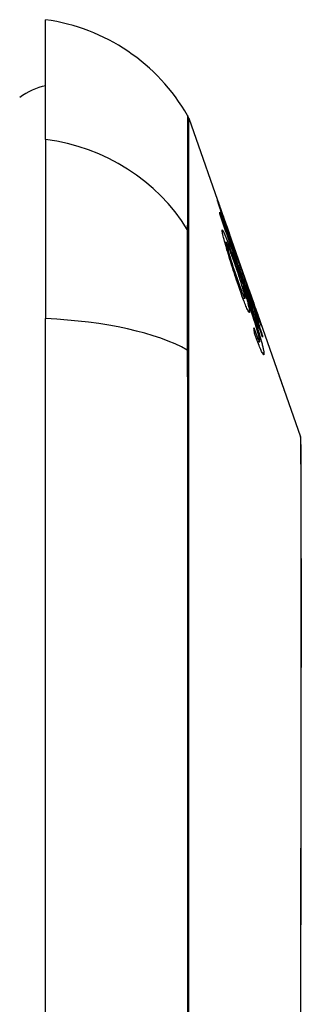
# Model space of a CAD drawing. Header units: inches. Extents: x 11 to 342, y 26 to 169.
# Tile 129 of 218: x 97.185 to 97.356, y 98.515 to 99.113. Entities that reach past the tile are written whole.
import ezdxf

# ---------------------------------------------------------------- set-up
doc = ezdxf.new("R2010")
doc.units = ezdxf.units.IN
doc.header["$MEASUREMENT"] = 0
doc.layers.add('Visible Edges(ANSI)', color=7, linetype='Continuous', lineweight=25)
doc.layers.add('Visible Tangent Edges(ANSI)', color=7, linetype='Continuous', lineweight=25)

msp = doc.modelspace()

# ---------------------------------------------------------------- linework, layer by layer
at = {"layer": 'Visible Edges(ANSI)'}
for p, q in [((97.20061, 99.04037), (97.20061, 99.11313)), ((97.28752, 99.05324), (97.30916, 98.9914)), ((97.20061, 99.04037), (97.20061, 98.93158)), ((97.30744, 98.99607), (97.30722, 98.99607)), ((97.31188, 98.98363), (97.31187, 98.98363)), ((97.31203, 98.98321), (97.32432, 98.94809)), ((97.31029, 98.97783), (97.30937, 98.97783)), ((97.3176, 98.96714), (97.32043, 98.95904)), ((97.31801, 98.96579), (97.31774, 98.96579)), ((97.3204, 98.9591), (97.32017, 98.9591)), ((97.32033, 98.9508), (97.31997, 98.9508)), ((97.32209, 98.95223), (97.32517, 98.94343)), ((97.32447, 98.94767), (97.32446, 98.94767)), ((97.32151, 98.94386), (97.32031, 98.94386)), ((97.32517, 98.94343), (97.32476, 98.94343)), ((97.32634, 98.9383), (97.32596, 98.9383)), ((97.32789, 98.9379), (97.35526, 98.8597)), ((97.32889, 98.93472), (97.32861, 98.93472)), ((97.20061, 98.07421), (97.20061, 98.93158)), ((97.33208, 98.92135), (97.33182, 98.92135)), ((97.32948, 98.91933), (97.32859, 98.91933)), ((97.33048, 98.91755), (97.32924, 98.91755))]:
    msp.add_line(p, q, dxfattribs=at)
at = {"layer": 'Visible Edges(ANSI)', "flags": 128}
for points in [[(97.30478, 99.00365), (97.30479, 99.00368), (97.30485, 99.00355), (97.30497, 99.00325), (97.30515, 99.00276), (97.3054, 99.00208), (97.3057, 99.00124), (97.30602, 99.00035), (97.30633, 98.99946), (97.30663, 98.99862), (97.3069, 98.99784), (97.30719, 98.99703), (97.30749, 98.99617), (97.3078, 98.99528), (97.30813, 98.99435), (97.30847, 98.99338), (97.30882, 98.99238), (97.30918, 98.99135), (97.30955, 98.9903), (97.30992, 98.98923), (97.31031, 98.98814), (97.31069, 98.98703), (97.31108, 98.98591), (97.31148, 98.98478), (97.31188, 98.98363)], [(97.31302, 98.97907), (97.31229, 98.98116), (97.31157, 98.98324), (97.31086, 98.9853), (97.31017, 98.98732), (97.3095, 98.98928), (97.30887, 98.99116), (97.30827, 98.99292), (97.30775, 98.99448), (97.3073, 98.99582), (97.30693, 98.99693), (97.30663, 98.99784), (97.30636, 98.99865), (97.30612, 98.9994), (97.30589, 99.0001), (97.30568, 99.00073), (97.30549, 99.00131), (97.30533, 99.00182), (97.30519, 99.00227), (97.30507, 99.00265), (97.30497, 99.00297), (97.3049, 99.00322), (97.30484, 99.00342), (97.3048, 99.00356), (97.30478, 99.00365)], [(97.30644, 98.99468), (97.30643, 98.99474), (97.30642, 98.9948), (97.30641, 98.99487), (97.3064, 98.99493), (97.30639, 98.99499), (97.30639, 98.99505), (97.30638, 98.99512), (97.30637, 98.99518), (97.30636, 98.99524), (97.30635, 98.9953), (97.30634, 98.99536), (97.30633, 98.99543), (97.30632, 98.99549), (97.30631, 98.99555), (97.30631, 98.99561), (97.3063, 98.99568), (97.30629, 98.99574), (97.30628, 98.9958), (97.30627, 98.99586), (97.30626, 98.99592), (97.30625, 98.99599), (97.30624, 98.99605), (97.30623, 98.99611), (97.30622, 98.99617)], [(97.30622, 98.99617), (97.30705, 98.99378), (97.30789, 98.99138), (97.30872, 98.98898), (97.30956, 98.98657), (97.3104, 98.98417), (97.31123, 98.98176), (97.31207, 98.97934), (97.31291, 98.97693), (97.31375, 98.97452), (97.31459, 98.9721), (97.31543, 98.96968), (97.31627, 98.96726), (97.31711, 98.96484), (97.31795, 98.96242), (97.3188, 98.96), (97.31964, 98.95759), (97.32048, 98.95517), (97.32132, 98.95275), (97.32216, 98.95034), (97.32299, 98.94793), (97.32383, 98.94551), (97.32467, 98.94311), (97.3255, 98.9407), (97.32634, 98.9383)], [(97.33215, 98.92039), (97.33109, 98.92347), (97.33002, 98.92655), (97.32896, 98.92964), (97.32789, 98.93273), (97.32681, 98.93583), (97.32574, 98.93894), (97.32467, 98.94204), (97.32359, 98.94515), (97.32251, 98.94827), (97.32144, 98.95138), (97.32036, 98.95449), (97.31928, 98.95761), (97.3182, 98.96072), (97.31713, 98.96383), (97.31605, 98.96694), (97.31497, 98.97004), (97.3139, 98.97314), (97.31283, 98.97624), (97.31176, 98.97933), (97.31069, 98.98242), (97.30962, 98.9855), (97.30856, 98.98857), (97.3075, 98.99163), (97.30644, 98.99468)], [(97.31244, 98.98201), (97.31202, 98.98322), (97.31159, 98.98444), (97.31117, 98.98565), (97.31075, 98.98683), (97.31035, 98.98798), (97.30995, 98.9891), (97.30957, 98.99019), (97.3092, 98.99122), (97.30887, 98.99216), (97.30859, 98.99294), (97.30838, 98.99355), (97.30821, 98.99402), (97.30807, 98.9944), (97.30796, 98.99472), (97.30785, 98.99501), (97.30776, 98.99527), (97.30768, 98.99549), (97.30761, 98.99567), (97.30755, 98.99582), (97.3075, 98.99594), (97.30747, 98.99602), (97.30745, 98.99606), (97.30744, 98.99607), (97.30744, 98.99606)], [(97.30744, 98.99606), (97.30746, 98.99596), (97.30751, 98.99578), (97.3076, 98.99551), (97.30771, 98.99515), (97.30785, 98.99471), (97.30803, 98.99417), (97.30823, 98.99355), (97.30846, 98.99287), (97.3087, 98.99215), (97.30894, 98.99143), (97.30918, 98.99071), (97.30943, 98.98999), (97.30968, 98.98924), (97.30995, 98.98846), (97.31022, 98.98766), (97.31051, 98.98683), (97.3108, 98.98597), (97.3111, 98.98509), (97.3114, 98.98421), (97.31171, 98.98332), (97.31202, 98.98242), (97.31234, 98.98152), (97.31265, 98.98061), (97.31297, 98.97969)], [(97.30778, 98.98449), (97.30776, 98.98556), (97.3083, 98.98489), (97.30936, 98.98252), (97.31035, 98.98007), (97.31074, 98.97903), (97.3111, 98.97808), (97.31148, 98.97708), (97.31187, 98.97604), (97.31226, 98.97497), (97.31266, 98.97387), (97.31307, 98.97275), (97.31348, 98.97162), (97.3139, 98.97046), (97.31432, 98.96927), (97.31476, 98.96806), (97.31519, 98.96683), (97.31563, 98.96558), (97.31608, 98.96433), (97.31653, 98.96306), (97.31697, 98.96179), (97.31742, 98.96052), (97.31786, 98.95925), (97.3183, 98.95799), (97.31874, 98.95673)], [(97.31696, 98.9534), (97.31645, 98.95491), (97.31594, 98.95643), (97.31544, 98.95796), (97.31494, 98.95951), (97.31443, 98.96106), (97.31393, 98.96263), (97.31343, 98.96421), (97.31294, 98.9658), (97.31245, 98.96738), (97.31197, 98.96894), (97.3115, 98.97046), (97.31106, 98.97194), (97.31064, 98.97337), (97.31024, 98.97475), (97.30986, 98.97608), (97.30951, 98.97734), (97.30918, 98.97855), (97.30887, 98.97969), (97.3086, 98.98075), (97.30836, 98.98172), (97.30816, 98.98258), (97.308, 98.98333), (97.30787, 98.98396), (97.30778, 98.98449)], [(97.31188, 98.98363), (97.31191, 98.98356), (97.31193, 98.9835), (97.31195, 98.98343), (97.31198, 98.98336), (97.312, 98.98329), (97.31202, 98.98323), (97.31205, 98.98316), (97.31207, 98.98309), (97.3121, 98.98302), (97.31212, 98.98295), (97.31214, 98.98289), (97.31217, 98.98282), (97.31219, 98.98275), (97.31221, 98.98268), (97.31224, 98.98262), (97.31226, 98.98255), (97.31228, 98.98248), (97.31231, 98.98241), (97.31233, 98.98234), (97.31235, 98.98228), (97.31237, 98.98221), (97.3124, 98.98214), (97.31242, 98.98207), (97.31244, 98.98201)], [(97.31561, 98.9642), (97.31531, 98.96506), (97.31501, 98.96591), (97.31472, 98.96674), (97.31443, 98.96755), (97.31415, 98.96835), (97.31387, 98.96913), (97.31359, 98.96989), (97.31332, 98.97064), (97.31305, 98.97137), (97.31278, 98.97209), (97.31252, 98.97279), (97.31226, 98.97347), (97.31201, 98.97413), (97.31176, 98.97475), (97.31153, 98.97533), (97.31131, 98.97585), (97.31112, 98.97632), (97.31094, 98.97673), (97.31077, 98.97708), (97.3106, 98.97743), (97.31042, 98.97772), (97.31029, 98.97783), (97.31024, 98.97769), (97.31027, 98.9773)], [(97.31027, 98.9773), (97.31031, 98.97707), (97.31036, 98.97679), (97.31042, 98.97648), (97.3105, 98.97612), (97.3106, 98.97572), (97.31071, 98.97528), (97.31083, 98.9748), (97.31097, 98.97429), (97.31112, 98.97374), (97.31128, 98.97317), (97.31144, 98.97256), (97.31162, 98.97194), (97.31181, 98.9713), (97.31201, 98.97063), (97.31221, 98.96995), (97.31247, 98.96907), (97.31281, 98.96795), (97.31323, 98.96659), (97.31374, 98.96499), (97.31428, 98.96329), (97.31483, 98.96159), (97.31539, 98.95989), (97.31595, 98.95822), (97.31651, 98.95657)], [(97.31297, 98.97969), (97.31327, 98.97886), (97.31356, 98.97802), (97.31385, 98.9772), (97.31413, 98.97639), (97.31442, 98.97558), (97.3147, 98.97479), (97.31497, 98.97401), (97.31524, 98.97325), (97.3155, 98.97252), (97.31576, 98.97182), (97.316, 98.97114), (97.31623, 98.97049), (97.31646, 98.96988), (97.31668, 98.96927), (97.3169, 98.96865), (97.31713, 98.96804), (97.31734, 98.96747), (97.31753, 98.96696), (97.31769, 98.96655), (97.31782, 98.96623), (97.31791, 98.966), (97.31797, 98.96585), (97.31801, 98.96579), (97.31801, 98.96581)], [(97.31947, 98.96127), (97.3194, 98.96143), (97.31933, 98.96161), (97.31924, 98.96183), (97.31914, 98.96207), (97.31904, 98.96234), (97.31892, 98.96264), (97.31879, 98.96297), (97.31865, 98.96333), (97.3185, 98.96373), (97.31834, 98.96416), (97.31817, 98.96461), (97.31799, 98.9651), (97.3178, 98.96561), (97.31759, 98.96619), (97.31733, 98.96691), (97.31701, 98.9678), (97.31662, 98.96886), (97.31618, 98.9701), (97.31567, 98.97151), (97.31516, 98.97297), (97.31463, 98.97446), (97.3141, 98.97598), (97.31356, 98.97752), (97.31302, 98.97907)], [(97.32156, 98.94448), (97.32149, 98.94494), (97.32138, 98.94553), (97.32122, 98.94623), (97.32102, 98.94705), (97.32077, 98.94799), (97.32049, 98.949), (97.3202, 98.95), (97.31993, 98.95094), (97.31968, 98.95178), (97.31944, 98.95256), (97.3192, 98.95335), (97.31895, 98.95415), (97.31869, 98.95497), (97.31843, 98.95579), (97.31815, 98.95663), (97.31788, 98.95748), (97.3176, 98.95833), (97.31732, 98.95918), (97.31703, 98.96003), (97.31675, 98.96087), (97.31647, 98.96171), (97.31618, 98.96255), (97.3159, 98.96338), (97.31561, 98.9642)], [(97.31801, 98.96581), (97.31801, 98.96583), (97.31801, 98.96585), (97.318, 98.96587), (97.31799, 98.9659), (97.31798, 98.96594), (97.31797, 98.96597), (97.31796, 98.96602), (97.31795, 98.96606), (97.31793, 98.96611), (97.31792, 98.96616), (97.3179, 98.96622), (97.31788, 98.96628), (97.31786, 98.96634), (97.31784, 98.9664), (97.31782, 98.96647), (97.3178, 98.96654), (97.31778, 98.96661), (97.31775, 98.96668), (97.31773, 98.96675), (97.3177, 98.96683), (97.31768, 98.96691), (97.31765, 98.96698), (97.31763, 98.96706), (97.3176, 98.96714)], [(97.31651, 98.95657), (97.31694, 98.95533), (97.31736, 98.95411), (97.31777, 98.95292), (97.31818, 98.95176), (97.31858, 98.95064), (97.31897, 98.94958), (97.31935, 98.94858), (97.31971, 98.94764), (97.32003, 98.94682), (97.32031, 98.94614), (97.32054, 98.9456), (97.32073, 98.94517), (97.32089, 98.94483), (97.32103, 98.94454), (97.32116, 98.9443), (97.32128, 98.94411), (97.32137, 98.94397), (97.32145, 98.94389), (97.32151, 98.94386), (97.32155, 98.94389), (97.32158, 98.94397), (97.32159, 98.94409), (97.32158, 98.94427), (97.32156, 98.94448)], [(97.31874, 98.95673), (97.31924, 98.95531), (97.31973, 98.95389), (97.32022, 98.95247), (97.32072, 98.95105), (97.32121, 98.94962), (97.3217, 98.94819), (97.32219, 98.94677), (97.32267, 98.94535), (97.32315, 98.94394), (97.32363, 98.94253), (97.32411, 98.94114), (97.32457, 98.93975), (97.32504, 98.93837), (97.32549, 98.93701), (97.32594, 98.93566), (97.32638, 98.93433), (97.32681, 98.93302), (97.32724, 98.93172), (97.32766, 98.93042), (97.32807, 98.92913), (97.32848, 98.92786), (97.32888, 98.92659), (97.32927, 98.92535), (97.32965, 98.92412)], [(97.32474, 98.9456), (97.32451, 98.94629), (97.32427, 98.94698), (97.32403, 98.94767), (97.32379, 98.94835), (97.32356, 98.94904), (97.32332, 98.94972), (97.32309, 98.95039), (97.32287, 98.95105), (97.32264, 98.95171), (97.32242, 98.95236), (97.3222, 98.95302), (97.32197, 98.95369), (97.32173, 98.95439), (97.32149, 98.9551), (97.32125, 98.95582), (97.32101, 98.95655), (97.32077, 98.95726), (97.32055, 98.95795), (97.32034, 98.9586), (97.32014, 98.9592), (97.31995, 98.95977), (97.31978, 98.96031), (97.31962, 98.96081), (97.31947, 98.96127)], [(97.32043, 98.95904), (97.32043, 98.95905), (97.32043, 98.95905), (97.32042, 98.95906), (97.32042, 98.95906), (97.32042, 98.95907), (97.32042, 98.95907), (97.32042, 98.95907), (97.32041, 98.95908), (97.32041, 98.95908), (97.32041, 98.95908), (97.32041, 98.95908), (97.32041, 98.95909), (97.32041, 98.95909), (97.32041, 98.95909), (97.3204, 98.95909), (97.3204, 98.95909), (97.3204, 98.9591), (97.3204, 98.9591), (97.3204, 98.9591), (97.3204, 98.9591), (97.3204, 98.9591), (97.3204, 98.95909), (97.3204, 98.95909), (97.3204, 98.95909)], [(97.3204, 98.95909), (97.32054, 98.95859), (97.32091, 98.95742), (97.32147, 98.9557), (97.32194, 98.9543), (97.32212, 98.95378), (97.32223, 98.95343), (97.32236, 98.95306), (97.32248, 98.95269), (97.32261, 98.95231), (97.32274, 98.95192), (97.32288, 98.95152), (97.32302, 98.95111), (97.32316, 98.9507), (97.32331, 98.95027), (97.32346, 98.94984), (97.3236, 98.94941), (97.32376, 98.94897), (97.32391, 98.94853), (97.32406, 98.94809), (97.32421, 98.94765), (97.32437, 98.94721), (97.32452, 98.94676), (97.32468, 98.94632), (97.32483, 98.94587)], [(97.3243, 98.93616), (97.32433, 98.93566), (97.32429, 98.93536), (97.32418, 98.93528), (97.324, 98.93542), (97.32374, 98.93578), (97.32343, 98.93634), (97.32309, 98.93703), (97.32275, 98.93777), (97.32243, 98.93849), (97.32214, 98.93918), (97.32183, 98.93993), (97.32151, 98.94072), (97.32118, 98.94157), (97.32083, 98.94246), (97.32048, 98.94341), (97.32011, 98.94441), (97.31973, 98.94544), (97.31935, 98.9465), (97.31896, 98.94759), (97.31857, 98.94871), (97.31817, 98.94985), (97.31777, 98.95102), (97.31736, 98.9522), (97.31696, 98.9534)], [(97.32953, 98.92258), (97.32898, 98.92451), (97.32836, 98.92657), (97.3277, 98.92874), (97.327, 98.93096), (97.32633, 98.93304), (97.32574, 98.93485), (97.32526, 98.93631), (97.32492, 98.93735), (97.32464, 98.93818), (97.32436, 98.93902), (97.32407, 98.93986), (97.32379, 98.94071), (97.3235, 98.94157), (97.32321, 98.94243), (97.32292, 98.94328), (97.32262, 98.94414), (97.32233, 98.945), (97.32204, 98.94585), (97.32175, 98.9467), (97.32146, 98.94754), (97.32117, 98.94837), (97.32089, 98.94919), (97.32061, 98.95), (97.32033, 98.9508)], [(97.32033, 98.9508), (97.32054, 98.95015), (97.32074, 98.94951), (97.32094, 98.94887), (97.32113, 98.94824), (97.32132, 98.94762), (97.32151, 98.94701), (97.32169, 98.9464), (97.32187, 98.9458), (97.32205, 98.94521), (97.32223, 98.9446), (97.32242, 98.94395), (97.32261, 98.94329), (97.3228, 98.9426), (97.32299, 98.9419), (97.32319, 98.94118), (97.32338, 98.94046), (97.32356, 98.93975), (97.32372, 98.93908), (97.32387, 98.93846), (97.324, 98.93789), (97.3241, 98.93738), (97.32419, 98.93691), (97.32425, 98.93651), (97.3243, 98.93616)], [(97.32634, 98.9383), (97.32618, 98.93882), (97.32601, 98.93934), (97.32585, 98.93986), (97.3257, 98.94037), (97.32554, 98.94087), (97.32539, 98.94137), (97.32524, 98.94186), (97.32509, 98.94235), (97.32494, 98.94283), (97.3248, 98.9433), (97.32465, 98.94376), (97.32452, 98.94422), (97.32438, 98.94467), (97.32424, 98.94511), (97.32409, 98.94561), (97.32391, 98.9462), (97.32371, 98.94686), (97.32349, 98.94758), (97.32326, 98.94834), (97.32302, 98.94913), (97.32278, 98.94993), (97.32254, 98.95072), (97.32231, 98.95149), (97.32209, 98.95223)], [(97.32889, 98.93474), (97.32887, 98.93485), (97.3288, 98.93507), (97.32869, 98.93541), (97.32854, 98.93587), (97.32835, 98.93646), (97.32813, 98.93711), (97.3279, 98.93776), (97.3277, 98.93836), (97.32751, 98.9389), (97.32732, 98.93946), (97.32711, 98.94005), (97.3269, 98.94065), (97.32669, 98.94128), (97.32646, 98.94192), (97.32623, 98.94258), (97.326, 98.94325), (97.32576, 98.94394), (97.32552, 98.94463), (97.32527, 98.94534), (97.32503, 98.94605), (97.32478, 98.94676), (97.32453, 98.94748), (97.32428, 98.94819), (97.32403, 98.9489)], [(97.32403, 98.9489), (97.32405, 98.94885), (97.32407, 98.9488), (97.32409, 98.94875), (97.3241, 98.9487), (97.32412, 98.94864), (97.32414, 98.94859), (97.32416, 98.94854), (97.32418, 98.94849), (97.3242, 98.94844), (97.32422, 98.94839), (97.32423, 98.94834), (97.32425, 98.94829), (97.32427, 98.94824), (97.32429, 98.94818), (97.32431, 98.94813), (97.32433, 98.94808), (97.32434, 98.94803), (97.32436, 98.94798), (97.32438, 98.94793), (97.3244, 98.94788), (97.32441, 98.94783), (97.32443, 98.94777), (97.32445, 98.94772), (97.32447, 98.94767)], [(97.32447, 98.94767), (97.32507, 98.94595), (97.32567, 98.94424), (97.32626, 98.94256), (97.32683, 98.94091), (97.3274, 98.93931), (97.32794, 98.93775), (97.32844, 98.93632), (97.32888, 98.93507), (97.32926, 98.93399), (97.32958, 98.93307), (97.32985, 98.93228), (97.3301, 98.93157), (97.33032, 98.93091), (97.33053, 98.9303), (97.33072, 98.92975), (97.33089, 98.92924), (97.33104, 98.9288), (97.33117, 98.92841), (97.33128, 98.92808), (97.33137, 98.9278), (97.33143, 98.92758), (97.33148, 98.92741), (97.33151, 98.92728), (97.33153, 98.92721)], [(97.33153, 98.92721), (97.33152, 98.92718), (97.33148, 98.92725), (97.33139, 98.92743), (97.33127, 98.9277), (97.33111, 98.92809), (97.33092, 98.92858), (97.33069, 98.92918), (97.33042, 98.92986), (97.33012, 98.93064), (97.3298, 98.93151), (97.32943, 98.93249), (97.32904, 98.93355), (97.32865, 98.93463), (97.32826, 98.93571), (97.32788, 98.93676), (97.32751, 98.93776), (97.32717, 98.93871), (97.32684, 98.93965), (97.3265, 98.94061), (97.32615, 98.94158), (97.32581, 98.94257), (97.32546, 98.94357), (97.3251, 98.94458), (97.32474, 98.9456)], [(97.32483, 98.94587), (97.3251, 98.9451), (97.32537, 98.94434), (97.32564, 98.94358), (97.3259, 98.94283), (97.32616, 98.9421), (97.32641, 98.94138), (97.32666, 98.9407), (97.3269, 98.94003), (97.32713, 98.93939), (97.32735, 98.93878), (97.32756, 98.93819), (97.32776, 98.93764), (97.32795, 98.93713), (97.32812, 98.93666), (97.32828, 98.93624), (97.32842, 98.93588), (97.32854, 98.93556), (97.32864, 98.9353), (97.32872, 98.93508), (97.32879, 98.93492), (97.32884, 98.93481), (97.32887, 98.93474), (97.32889, 98.93472), (97.32889, 98.93474)], [(97.32517, 98.94343), (97.32548, 98.9424), (97.3258, 98.94137), (97.32611, 98.94034), (97.32643, 98.93932), (97.32674, 98.93831), (97.32705, 98.93731), (97.32735, 98.93632), (97.32765, 98.93535), (97.32795, 98.93439), (97.32824, 98.93345), (97.32853, 98.93254), (97.32881, 98.93165), (97.32908, 98.93078), (97.32934, 98.92995), (97.32959, 98.92914), (97.32985, 98.92833), (97.33011, 98.92751), (97.33038, 98.92666), (97.33065, 98.92581), (97.33093, 98.92494), (97.33121, 98.92406), (97.3315, 98.92316), (97.33179, 98.92226), (97.33208, 98.92135)], [(97.32737, 98.92277), (97.32736, 98.92291), (97.32734, 98.92304), (97.32732, 98.92318), (97.32731, 98.92331), (97.32729, 98.92345), (97.32728, 98.92358), (97.32726, 98.92371), (97.32724, 98.92385), (97.32722, 98.92398), (97.32721, 98.92412), (97.32719, 98.92425), (97.32717, 98.92439), (97.32716, 98.92452), (97.32714, 98.92466), (97.32712, 98.92479), (97.3271, 98.92493), (97.32709, 98.92506), (97.32707, 98.9252), (97.32705, 98.92533), (97.32703, 98.92547), (97.32701, 98.9256), (97.327, 98.92574), (97.32698, 98.92587), (97.32696, 98.92601)], [(97.32696, 98.92601), (97.32707, 98.9257), (97.32718, 98.92538), (97.3273, 98.92507), (97.32741, 98.92476), (97.32752, 98.92445), (97.32764, 98.92413), (97.32775, 98.92382), (97.32786, 98.92352), (97.32797, 98.92321), (97.32808, 98.92291), (97.32819, 98.92262), (97.3283, 98.92232), (97.32841, 98.92204), (97.32852, 98.92176), (97.32862, 98.92148), (97.32872, 98.92122), (97.32882, 98.92095), (97.32892, 98.9207), (97.32902, 98.92045), (97.32912, 98.9202), (97.32921, 98.91997), (97.32931, 98.91974), (97.32939, 98.91953), (97.32948, 98.91933)], [(97.33305, 98.91068), (97.33308, 98.91034), (97.33307, 98.91005), (97.33305, 98.90984), (97.333, 98.9097), (97.33293, 98.90963), (97.33283, 98.90965), (97.3327, 98.90975), (97.33254, 98.90994), (97.33236, 98.91022), (97.33215, 98.91058), (97.33192, 98.91103), (97.33166, 98.91157), (97.33138, 98.91218), (97.33108, 98.91286), (97.33077, 98.91361), (97.33043, 98.91444), (97.33008, 98.91533), (97.32972, 98.91627), (97.32935, 98.91726), (97.32897, 98.91829), (97.32858, 98.91937), (97.32818, 98.92047), (97.32778, 98.92161), (97.32737, 98.92277)], [(97.33056, 98.91809), (97.33055, 98.91819), (97.33053, 98.9183), (97.33052, 98.91841), (97.3305, 98.91854), (97.33048, 98.91867), (97.33046, 98.9188), (97.33043, 98.91895), (97.3304, 98.9191), (97.33037, 98.91927), (97.33033, 98.91944), (97.33029, 98.91962), (97.33025, 98.9198), (97.3302, 98.92), (97.33016, 98.9202), (97.3301, 98.92041), (97.33005, 98.92062), (97.33, 98.92084), (97.32994, 98.92107), (97.32988, 98.92131), (97.32981, 98.92155), (97.32974, 98.9218), (97.32968, 98.92205), (97.3296, 98.92231), (97.32953, 98.92258)], [(97.32965, 98.92412), (97.32989, 98.92332), (97.33013, 98.92253), (97.33036, 98.92175), (97.33059, 98.92099), (97.33081, 98.92025), (97.33102, 98.91952), (97.33122, 98.91881), (97.33141, 98.91812), (97.33159, 98.91746), (97.33177, 98.91682), (97.33193, 98.91621), (97.33208, 98.91562), (97.33222, 98.91505), (97.33235, 98.91451), (97.33247, 98.914), (97.33258, 98.91352), (97.33267, 98.91307), (97.33276, 98.91265), (97.33283, 98.91226), (97.3329, 98.91189), (97.33295, 98.91155), (97.33299, 98.91123), (97.33303, 98.91094), (97.33305, 98.91068)], [(97.33208, 98.92135), (97.33209, 98.92131), (97.33209, 98.92127), (97.33209, 98.92123), (97.3321, 98.92119), (97.3321, 98.92115), (97.3321, 98.92111), (97.33211, 98.92107), (97.33211, 98.92103), (97.33211, 98.92099), (97.33212, 98.92095), (97.33212, 98.92091), (97.33212, 98.92087), (97.33212, 98.92083), (97.33213, 98.92079), (97.33213, 98.92075), (97.33213, 98.92071), (97.33213, 98.92067), (97.33214, 98.92063), (97.33214, 98.92059), (97.33214, 98.92055), (97.33214, 98.92051), (97.33215, 98.92047), (97.33215, 98.92043), (97.33215, 98.92039)], [(97.32948, 98.91933), (97.32957, 98.91912), (97.32966, 98.91892), (97.32975, 98.91873), (97.32983, 98.91856), (97.32991, 98.91839), (97.32999, 98.91824), (97.33006, 98.91811), (97.33013, 98.91798), (97.33019, 98.91788), (97.33025, 98.91779), (97.3303, 98.91771), (97.33035, 98.91765), (97.3304, 98.9176), (97.33044, 98.91757), (97.33047, 98.91756), (97.3305, 98.91756), (97.33052, 98.91757), (97.33054, 98.9176), (97.33056, 98.91765), (97.33057, 98.91771), (97.33057, 98.91778), (97.33057, 98.91787), (97.33057, 98.91798), (97.33056, 98.91809)], [(97.34172, 98.89837), (97.34189, 98.89791), (97.34205, 98.89744), (97.34221, 98.89698), (97.34237, 98.89651), (97.34254, 98.89605), (97.3427, 98.89558), (97.34286, 98.89512), (97.34302, 98.89466), (97.34318, 98.89421), (97.34334, 98.89376), (97.3435, 98.8933), (97.34366, 98.89285), (97.34381, 98.89241), (97.34397, 98.89196), (97.34412, 98.89152), (97.34427, 98.89109), (97.34442, 98.89067), (97.34456, 98.89026), (97.3447, 98.88985), (97.34484, 98.88946), (97.34497, 98.88908), (97.3451, 98.88871), (97.34523, 98.88835), (97.34534, 98.88801)], [(97.35553, 98.50245), (97.35553, 98.51983), (97.35554, 98.53724), (97.35554, 98.5546), (97.35555, 98.57186), (97.35556, 98.58896), (97.35558, 98.60582), (97.35559, 98.6224), (97.3556, 98.63863), (97.35562, 98.65454), (97.35564, 98.67015), (97.35565, 98.68539), (97.35567, 98.7002), (97.35569, 98.71454), (97.3557, 98.72834), (97.35572, 98.74156), (97.35572, 98.75416), (97.35572, 98.76614), (97.3557, 98.77749), (97.35569, 98.78818), (97.35567, 98.79817), (97.35565, 98.80749), (97.35564, 98.8161), (97.35562, 98.82397), (97.35561, 98.83106), (97.35559, 98.83735), (97.35558, 98.84282), (97.35556, 98.84746), (97.35555, 98.85126), (97.35555, 98.85423), (97.35554, 98.85637), (97.35553, 98.85766), (97.35553, 98.85809)]]:
    msp.add_lwpolyline(points, dxfattribs=at)
at = {"layer": 'Visible Edges(ANSI)'}
for centre, radius, start, end in [((97.18429, 98.99615), 0.11811, 29.81689, 82.0587), ((97.20849, 99.03439), 0.03937, 101.53696, 126.8699), ((97.27823, 99.04999), 0.00984, 19.29005, 29.81689), ((97.35061, 98.85808), 0.00492, 0.17314, 19.29005)]:
    msp.add_arc(centre, radius, start, end, dxfattribs=at)
at = {"layer": 'Visible Tangent Edges(ANSI)'}
for p, q in [((97.30744, 98.99606), (97.30722, 98.99606)), ((97.28756, 98.98345), (97.28756, 98.98362)), ((97.31027, 98.9773), (97.30952, 98.9773)), ((97.31297, 98.97969), (97.3128, 98.97969)), ((97.31651, 98.95657), (97.3159, 98.95657)), ((97.31874, 98.95673), (97.31812, 98.95673)), ((97.3204, 98.95909), (97.32017, 98.95909)), ((97.32483, 98.94587), (97.32465, 98.94587)), ((97.3243, 98.93616), (97.32353, 98.93616)), ((97.33153, 98.92721), (97.3315, 98.92721)), ((97.32965, 98.92412), (97.32909, 98.92412)), ((97.28756, 98.91123), (97.28756, 98.9117)), ((97.33305, 98.91068), (97.3321, 98.91068))]:
    msp.add_line(p, q, dxfattribs=at)
at = {"layer": 'Visible Tangent Edges(ANSI)', "flags": 128}
for points in [[(97.28677, 99.05488), (97.28677, 99.05476), (97.28677, 99.0544), (97.28677, 99.05379), (97.28676, 99.05294), (97.28676, 99.05185), (97.28675, 99.05052), (97.28675, 99.04894), (97.28674, 99.04713), (97.28673, 99.04507), (97.28673, 99.04278), (97.28672, 99.04024), (97.28671, 99.03747), (97.2867, 99.03445), (97.28669, 99.0312), (97.28668, 99.02771), (97.28667, 99.02398), (97.28666, 99.02002), (97.28664, 99.01582), (97.28663, 99.01138), (97.28662, 99.00671), (97.28661, 99.00181), (97.28659, 98.99668), (97.28659, 98.9913), (97.28657, 98.98571)], [(97.28756, 98.98362), (97.28756, 98.98925), (97.28755, 98.99463), (97.28755, 98.99979), (97.28755, 99.00472), (97.28755, 99.00941), (97.28755, 99.01387), (97.28755, 99.0181), (97.28755, 99.02209), (97.28754, 99.02584), (97.28754, 99.02936), (97.28754, 99.03263), (97.28754, 99.03567), (97.28753, 99.03847), (97.28753, 99.04102), (97.28753, 99.04334), (97.28753, 99.04541), (97.28753, 99.04724), (97.28752, 99.04883), (97.28752, 99.05018), (97.28752, 99.05128), (97.28752, 99.05214), (97.28752, 99.05275), (97.28752, 99.05312), (97.28752, 99.05324)], [(97.28657, 98.98571), (97.28656, 98.98418), (97.28655, 98.98249), (97.28654, 98.98064), (97.28653, 98.97864), (97.28652, 98.97649), (97.28652, 98.97419), (97.28651, 98.97175), (97.28651, 98.96918), (97.2865, 98.96646), (97.2865, 98.96361), (97.2865, 98.96064), (97.2865, 98.95754), (97.2865, 98.95432), (97.2865, 98.95099), (97.2865, 98.94755), (97.28651, 98.944), (97.28651, 98.94035), (97.28652, 98.93661), (97.28652, 98.93278), (97.28653, 98.92886), (97.28654, 98.92487), (97.28655, 98.92081), (97.28656, 98.91667), (97.28657, 98.91248)], [(97.28756, 98.9117), (97.28756, 98.9158), (97.28756, 98.91983), (97.28756, 98.9238), (97.28756, 98.92769), (97.28756, 98.93151), (97.28756, 98.93524), (97.28756, 98.9389), (97.28755, 98.94245), (97.28755, 98.94592), (97.28755, 98.94928), (97.28755, 98.95253), (97.28755, 98.95568), (97.28755, 98.95871), (97.28755, 98.96162), (97.28755, 98.96441), (97.28755, 98.96707), (97.28756, 98.9696), (97.28756, 98.97201), (97.28756, 98.97427), (97.28756, 98.9764), (97.28756, 98.97838), (97.28756, 98.98022), (97.28756, 98.98191), (97.28756, 98.98345)], [(97.28657, 98.91248), (97.28659, 98.87957), (97.28662, 98.84631), (97.28664, 98.81272), (97.28667, 98.77885), (97.28669, 98.74474), (97.28671, 98.71042), (97.28673, 98.67594), (97.28674, 98.64134), (97.28675, 98.60666), (97.28676, 98.57194), (97.28677, 98.53724), (97.28677, 98.50255)], [(97.28752, 98.5029), (97.28752, 98.52018), (97.28752, 98.53747), (97.28752, 98.55477), (97.28752, 98.57207), (97.28752, 98.58937), (97.28752, 98.60666), (97.28753, 98.62395), (97.28753, 98.64122), (97.28753, 98.65847), (97.28753, 98.6757), (97.28753, 98.69289), (97.28754, 98.71004), (97.28754, 98.72716), (97.28754, 98.74423), (97.28754, 98.76124), (97.28755, 98.7782), (97.28755, 98.7951), (97.28755, 98.81193), (97.28755, 98.82868), (97.28755, 98.84536), (97.28755, 98.86196), (97.28755, 98.87847), (97.28756, 98.89481), (97.28756, 98.91123)], [(97.35526, 98.85968), (97.35526, 98.85953), (97.35526, 98.85908), (97.35527, 98.85833), (97.35527, 98.85727), (97.35528, 98.85592), (97.35529, 98.85426), (97.3553, 98.8523), (97.35531, 98.85005), (97.35532, 98.8475), (97.35533, 98.84467), (97.35535, 98.84155), (97.35536, 98.83814), (97.35538, 98.83445), (97.35539, 98.83048), (97.35541, 98.82623), (97.35543, 98.8217), (97.35545, 98.8169), (97.35546, 98.81184), (97.35548, 98.80653), (97.3555, 98.80097), (97.35551, 98.79517), (97.35553, 98.78913), (97.35555, 98.78286), (97.35556, 98.77635)], [(97.35556, 98.77635), (97.35557, 98.77466), (97.35557, 98.77295), (97.35557, 98.77123), (97.35558, 98.76949), (97.35558, 98.76774), (97.35558, 98.76597), (97.35558, 98.76419), (97.35558, 98.76239), (97.35558, 98.76058), (97.35559, 98.75876), (97.35559, 98.75692), (97.35559, 98.75507), (97.35559, 98.7532), (97.35559, 98.75132), (97.35558, 98.74943), (97.35558, 98.74752), (97.35558, 98.7456), (97.35558, 98.74367), (97.35558, 98.74172), (97.35558, 98.73975), (97.35557, 98.73778), (97.35557, 98.73579), (97.35557, 98.73379), (97.35556, 98.73177)], [(97.35556, 98.73177), (97.35555, 98.72374), (97.35553, 98.71551), (97.35551, 98.7071), (97.3555, 98.6985), (97.35548, 98.68975), (97.35546, 98.68084), (97.35544, 98.67179), (97.35543, 98.6626), (97.35541, 98.6533), (97.35539, 98.64387), (97.35538, 98.63433), (97.35536, 98.62467), (97.35535, 98.61491), (97.35533, 98.60505), (97.35532, 98.59509), (97.35531, 98.58504), (97.3553, 98.57491), (97.35529, 98.56471), (97.35528, 98.55445), (97.35527, 98.54416), (97.35526, 98.53385), (97.35526, 98.52352), (97.35526, 98.5132)]]:
    msp.add_lwpolyline(points, dxfattribs=at)
at = {"layer": 'Visible Tangent Edges(ANSI)'}
for centre, major_axis, ratio, start_param, end_param in [((97.18429, 98.92994), (0.11811, 0), 0.943995, 0.523835, 1.432195), ((97.27804, 98.98107), (0.00984, -0.00008), 0.945463, 0.267645, 0.531352), ((97.18429, 98.89299), (0.11811, 0), 0.32996, 0.523835, 1.432195), ((97.27804, 98.91086), (0.00984, 0.00003), 0.32572, 0.259229, 0.522936)]:
    msp.add_ellipse(centre, major_axis=major_axis, ratio=ratio, start_param=start_param, end_param=end_param, dxfattribs=at)

doc.saveas('drawing.dxf')
